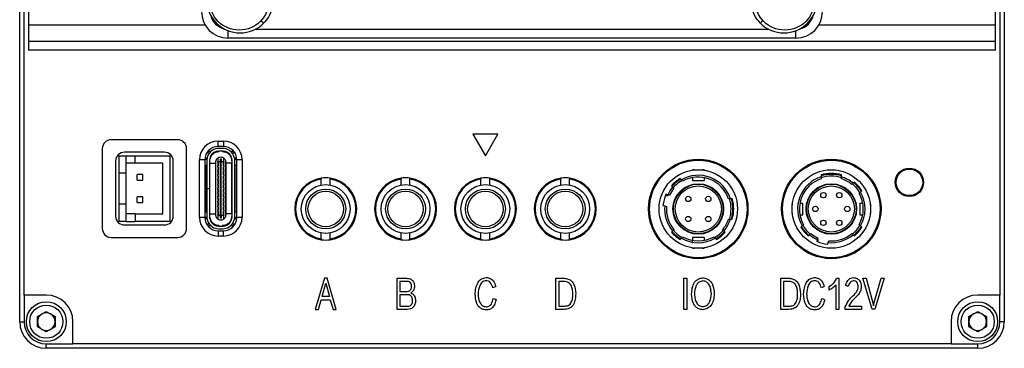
# Model space of a CAD drawing. Header units: millimetres. Extents: x 0 to 15034, y 0 to 1554.
# Tile 5 of 6: x 14923 to 15034, y 1380 to 1417. Entities that reach past the tile are written whole.
import ezdxf

# ---------------------------------------------------------------- set-up
doc = ezdxf.new("R2010")
doc.units = ezdxf.units.MM
doc.layers.add('粗实线', color=7, linetype='Continuous', lineweight=50)

msp = doc.modelspace()

# ---------------------------------------------------------------- linework, layer by layer
at = {"layer": '粗实线', "lineweight": 30}
for p, q in [((14923.138, 1382.573), (14923.138, 1487.573)), ((15034.138, 1487.573), (15034.138, 1382.573)), ((14923.638, 1385.573), (14923.638, 1484.573)), ((15033.638, 1484.573), (15033.638, 1385.573)), ((14924.138, 1418.473), (14924.138, 1415.973)), ((15033.138, 1415.973), (15033.138, 1418.473)), ((14944.069, 1415.973), (14924.138, 1415.973)), ((14924.138, 1415.973), (14924.138, 1414.173)), ((14946.638, 1414.523), (14946.638, 1415.365)), ((14949.683, 1415.523), (15007.599, 1415.523)), ((15010.638, 1414.523), (15010.638, 1415.366)), ((15033.138, 1415.973), (15013.207, 1415.973)), ((15033.138, 1414.173), (15033.138, 1415.973)), ((14924.138, 1414.173), (15033.138, 1414.173)), ((14924.138, 1414.173), (14924.138, 1413.173)), ((15010.638, 1414.523), (14946.638, 1414.523)), ((15033.138, 1413.173), (15033.138, 1414.173)), ((15033.138, 1413.173), (14924.138, 1413.173)), ((14940.953, 1403.073), (14933.453, 1403.073)), ((14974.238, 1403.698), (14975.638, 1401.273)), ((14977.038, 1403.698), (14974.238, 1403.698)), ((14975.638, 1401.273), (14977.038, 1403.698)), ((14932.453, 1402.073), (14932.453, 1393.073)), ((14941.953, 1393.073), (14941.953, 1402.073)), ((14945.508, 1402.923), (14946.108, 1402.923)), ((14945.508, 1402.323), (14945.508, 1402.923)), ((14946.108, 1402.323), (14945.508, 1402.323)), ((14946.058, 1402.093), (14945.558, 1402.093)), ((14946.108, 1402.923), (14946.108, 1402.323)), ((14934.333, 1401.273), (14934.333, 1399.323)), ((14934.333, 1401.273), (14935.158, 1401.273)), ((14939.453, 1401.673), (14934.953, 1401.673)), ((14935.158, 1399.323), (14935.158, 1401.273)), ((14935.158, 1401.273), (14936.158, 1401.273)), ((14936.158, 1400.423), (14936.158, 1401.273)), ((14936.158, 1401.273), (14940.083, 1401.273)), ((14940.083, 1393.873), (14940.083, 1401.273)), ((14943.408, 1394.323), (14943.408, 1400.823)), ((14944.008, 1400.823), (14943.408, 1400.823)), ((14944.238, 1400.843), (14944.008, 1400.843)), ((14944.008, 1400.823), (14944.008, 1394.323)), ((14944.262, 1400.993), (14944.018, 1400.993)), ((14944.221, 1401.593), (14944.533, 1401.593)), ((14944.671, 1401.743), (14944.323, 1401.743)), ((14944.593, 1400.843), (14944.54, 1400.843)), ((14945.458, 1401.008), (14945.458, 1400.568)), ((14946.058, 1401.793), (14945.558, 1401.793)), ((14945.783, 1400.918), (14945.833, 1400.918)), ((14945.783, 1400.568), (14945.783, 1400.918)), ((14945.833, 1400.918), (14945.833, 1400.568)), ((14946.158, 1400.568), (14946.158, 1401.008)), ((14947.293, 1401.743), (14946.945, 1401.743)), ((14947.076, 1400.843), (14947.023, 1400.843)), ((14947.083, 1401.593), (14947.395, 1401.593)), ((14947.598, 1400.993), (14947.354, 1400.993)), ((14947.608, 1400.843), (14947.378, 1400.843)), ((14947.608, 1394.323), (14947.608, 1400.823)), ((14948.208, 1400.823), (14947.608, 1400.823)), ((14948.208, 1400.823), (14948.208, 1394.323)), ((14933.953, 1400.673), (14933.953, 1394.473)), ((14936.158, 1400.423), (14935.158, 1400.423)), ((14939.258, 1400.423), (14936.158, 1400.423)), ((14939.258, 1394.723), (14939.258, 1400.423)), ((14940.453, 1394.473), (14940.453, 1400.673)), ((14944.008, 1400.223), (14944.208, 1400.223)), ((14944.208, 1397.578), (14944.208, 1400.223)), ((14944.208, 1400.223), (14944.228, 1400.223)), ((14944.228, 1400.667), (14944.228, 1397.58)), ((14944.528, 1400.667), (14944.528, 1397.58)), ((14944.588, 1400.423), (14944.528, 1400.423)), ((14944.588, 1394.723), (14944.588, 1400.423)), ((14944.588, 1400.423), (14945.198, 1400.423)), ((14945.198, 1400.423), (14945.198, 1394.723)), ((14945.198, 1400.423), (14945.208, 1400.423)), ((14945.208, 1400.423), (14945.208, 1394.723)), ((14945.208, 1400.423), (14945.258, 1400.423)), ((14945.258, 1394.563), (14945.258, 1400.583)), ((14945.458, 1400.523), (14945.458, 1400.568)), ((14945.783, 1400.568), (14945.458, 1400.568)), ((14945.458, 1400.523), (14945.498, 1400.523)), ((14945.458, 1400.523), (14945.458, 1400.123)), ((14945.458, 1400.023), (14945.458, 1400.123)), ((14945.498, 1400.123), (14945.458, 1400.123)), ((14945.458, 1400.023), (14945.498, 1400.023)), ((14945.458, 1400.023), (14945.458, 1399.623)), ((14945.498, 1400.523), (14945.498, 1400.123)), ((14945.498, 1400.023), (14945.498, 1399.623)), ((14945.783, 1394.578), (14945.783, 1400.568)), ((14945.783, 1400.568), (14945.833, 1400.568)), ((14946.158, 1400.568), (14945.833, 1400.568)), ((14945.833, 1394.578), (14945.833, 1400.568)), ((14946.118, 1400.123), (14946.118, 1400.523)), ((14946.118, 1400.523), (14946.158, 1400.523)), ((14946.158, 1400.123), (14946.118, 1400.123)), ((14946.118, 1399.623), (14946.118, 1400.023)), ((14946.118, 1400.023), (14946.158, 1400.023)), ((14946.158, 1400.568), (14946.158, 1400.523)), ((14946.158, 1400.123), (14946.158, 1400.523)), ((14946.158, 1400.123), (14946.158, 1400.023)), ((14946.158, 1399.623), (14946.158, 1400.023)), ((14946.358, 1400.583), (14946.358, 1394.563)), ((14946.358, 1400.423), (14946.408, 1400.423)), ((14946.408, 1394.723), (14946.408, 1400.423)), ((14946.408, 1400.423), (14946.418, 1400.423)), ((14946.418, 1394.723), (14946.418, 1400.423)), ((14947.028, 1400.423), (14946.418, 1400.423)), ((14947.028, 1400.423), (14947.028, 1394.723)), ((14947.088, 1400.423), (14947.028, 1400.423)), ((14947.088, 1394.48), (14947.088, 1400.667)), ((14947.388, 1394.48), (14947.388, 1400.667)), ((14947.388, 1400.223), (14947.408, 1400.223)), ((14947.408, 1400.223), (14947.408, 1394.923)), ((14947.408, 1400.223), (14947.608, 1400.223)), ((14935.158, 1399.323), (14934.333, 1399.323)), ((14934.333, 1399.323), (14934.333, 1395.823)), ((14935.158, 1395.823), (14935.158, 1399.323)), ((14936.388, 1398.503), (14936.388, 1399.143)), ((14937.028, 1399.143), (14936.388, 1399.143)), ((14937.028, 1398.503), (14937.028, 1399.143)), ((14945.458, 1399.523), (14945.458, 1399.623)), ((14945.498, 1399.623), (14945.458, 1399.623)), ((14945.458, 1399.523), (14945.498, 1399.523)), ((14945.458, 1399.523), (14945.458, 1399.123)), ((14945.458, 1399.023), (14945.458, 1399.123)), ((14945.498, 1399.123), (14945.458, 1399.123)), ((14945.458, 1399.023), (14945.498, 1399.023)), ((14945.458, 1399.023), (14945.458, 1398.623)), ((14945.458, 1398.523), (14945.458, 1398.623)), ((14945.498, 1398.623), (14945.458, 1398.623)), ((14945.498, 1399.523), (14945.498, 1399.123)), ((14945.498, 1399.023), (14945.498, 1398.623)), ((14946.158, 1399.623), (14946.118, 1399.623)), ((14946.118, 1399.123), (14946.118, 1399.523)), ((14946.118, 1399.523), (14946.158, 1399.523)), ((14946.158, 1399.123), (14946.118, 1399.123)), ((14946.118, 1398.623), (14946.118, 1399.023)), ((14946.118, 1399.023), (14946.158, 1399.023)), ((14946.158, 1398.623), (14946.118, 1398.623)), ((14946.158, 1399.623), (14946.158, 1399.523)), ((14946.158, 1399.123), (14946.158, 1399.523)), ((14946.158, 1399.123), (14946.158, 1399.023)), ((14946.158, 1398.623), (14946.158, 1399.023)), ((14946.158, 1398.623), (14946.158, 1398.523)), ((14957.138, 1398.738), (14957.138, 1398.636)), ((14957.138, 1397.978), (14957.138, 1398.636)), ((14958.138, 1398.636), (14958.138, 1398.738)), ((14958.138, 1397.978), (14958.138, 1398.636)), ((14966.138, 1398.738), (14966.138, 1398.636)), ((14966.138, 1397.978), (14966.138, 1398.636)), ((14967.138, 1398.636), (14967.138, 1398.738)), ((14967.138, 1397.978), (14967.138, 1398.636)), ((14975.138, 1398.738), (14975.138, 1398.636)), ((14975.138, 1397.978), (14975.138, 1398.636)), ((14976.138, 1398.636), (14976.138, 1398.738)), ((14976.138, 1397.978), (14976.138, 1398.636)), ((14984.138, 1398.738), (14984.138, 1398.636)), ((14984.138, 1397.978), (14984.138, 1398.636)), ((14985.138, 1398.636), (14985.138, 1398.738)), ((14985.138, 1397.978), (14985.138, 1398.636)), ((14997.729, 1398.559), (14997.599, 1398.715)), ((14999.168, 1399.673), (14998.988, 1399.673)), ((14998.988, 1399.673), (14998.988, 1399.65)), ((14998.988, 1398.814), (14998.988, 1398.473)), ((15000.288, 1399.673), (15000.108, 1399.673)), ((15000.288, 1399.673), (15000.288, 1399.65)), ((15000.288, 1398.814), (15000.288, 1398.473)), ((15013.488, 1399.105), (15013.488, 1398.895)), ((15013.488, 1398.895), (15013.488, 1398.685)), ((15015.788, 1398.895), (15015.788, 1399.105)), ((15015.788, 1398.685), (15015.788, 1398.895)), ((14936.388, 1398.503), (14937.028, 1398.503)), ((14944.208, 1397.578), (14944.008, 1397.578)), ((14944.008, 1397.568), (14944.208, 1397.568)), ((14944.133, 1397.578), (14944.133, 1397.568)), ((14944.228, 1397.578), (14944.208, 1397.578)), ((14944.208, 1394.923), (14944.208, 1397.568)), ((14944.228, 1397.568), (14944.208, 1397.568)), ((14944.228, 1397.58), (14944.528, 1397.58)), ((14944.228, 1397.578), (14944.228, 1397.58)), ((14944.228, 1397.578), (14944.528, 1397.578)), ((14944.228, 1397.57), (14944.228, 1397.578)), ((14944.228, 1397.57), (14944.228, 1394.48)), ((14944.228, 1397.57), (14944.528, 1397.57)), ((14944.528, 1397.578), (14944.528, 1397.58)), ((14944.528, 1397.57), (14944.528, 1397.578)), ((14944.528, 1397.57), (14944.528, 1394.48)), ((14945.458, 1398.523), (14945.498, 1398.523)), ((14945.458, 1398.523), (14945.458, 1398.123)), ((14945.458, 1398.023), (14945.458, 1398.123)), ((14945.498, 1398.123), (14945.458, 1398.123)), ((14945.458, 1398.023), (14945.498, 1398.023)), ((14945.458, 1398.023), (14945.458, 1397.623)), ((14945.458, 1397.523), (14945.458, 1397.623)), ((14945.498, 1397.623), (14945.458, 1397.623)), ((14945.458, 1397.523), (14945.498, 1397.523)), ((14945.458, 1397.523), (14945.458, 1397.123)), ((14945.498, 1398.523), (14945.498, 1398.123)), ((14945.498, 1398.023), (14945.498, 1397.623)), ((14945.498, 1397.523), (14945.498, 1397.123)), ((14946.118, 1398.123), (14946.118, 1398.523)), ((14946.118, 1398.523), (14946.158, 1398.523)), ((14946.158, 1398.123), (14946.118, 1398.123)), ((14946.118, 1397.623), (14946.118, 1398.023)), ((14946.118, 1398.023), (14946.158, 1398.023)), ((14946.158, 1397.623), (14946.118, 1397.623)), ((14946.118, 1397.123), (14946.118, 1397.523)), ((14946.118, 1397.523), (14946.158, 1397.523)), ((14946.158, 1398.123), (14946.158, 1398.523)), ((14946.158, 1398.123), (14946.158, 1398.023)), ((14946.158, 1397.623), (14946.158, 1398.023)), ((14946.158, 1397.623), (14946.158, 1397.523)), ((14946.158, 1397.123), (14946.158, 1397.523)), ((14996.603, 1397.879), (14996.733, 1397.724)), ((14996.733, 1397.724), (14996.864, 1397.568)), ((14997.86, 1398.404), (14997.729, 1398.559)), ((14998.988, 1398.473), (15000.288, 1398.473)), ((15017.088, 1398.178), (15016.933, 1398.047)), ((15017.244, 1398.308), (15017.088, 1398.178)), ((14936.388, 1396.003), (14936.388, 1396.643)), ((14937.028, 1396.643), (14936.388, 1396.643)), ((14937.028, 1396.003), (14937.028, 1396.643)), ((14945.458, 1397.023), (14945.458, 1397.123)), ((14945.498, 1397.123), (14945.458, 1397.123)), ((14945.458, 1397.023), (14945.498, 1397.023)), ((14945.458, 1397.023), (14945.458, 1396.623)), ((14945.458, 1396.523), (14945.458, 1396.623)), ((14945.498, 1396.623), (14945.458, 1396.623)), ((14945.458, 1396.523), (14945.498, 1396.523)), ((14945.458, 1396.523), (14945.458, 1396.123)), ((14945.498, 1397.023), (14945.498, 1396.623)), ((14945.498, 1396.523), (14945.498, 1396.123)), ((14946.158, 1397.123), (14946.118, 1397.123)), ((14946.118, 1396.623), (14946.118, 1397.023)), ((14946.118, 1397.023), (14946.158, 1397.023)), ((14946.158, 1396.623), (14946.118, 1396.623)), ((14946.118, 1396.123), (14946.118, 1396.523)), ((14946.118, 1396.523), (14946.158, 1396.523)), ((14946.158, 1397.123), (14946.158, 1397.023)), ((14946.158, 1396.623), (14946.158, 1397.023)), ((14946.158, 1396.623), (14946.158, 1396.523)), ((14946.158, 1396.123), (14946.158, 1396.523)), ((14996.19, 1396.87), (14995.994, 1396.923)), ((14996.038, 1396.773), (14996.256, 1396.773)), ((14996.386, 1396.818), (14996.19, 1396.87)), ((14996.256, 1396.773), (14996.29, 1396.848)), ((15003.26, 1396.423), (15003.049, 1396.423)), ((15003.469, 1396.423), (15003.26, 1396.423)), ((15017.768, 1397.052), (15017.924, 1397.182)), ((15017.924, 1397.182), (15018.079, 1397.312)), ((15022.881, 1396.773), (15023.438, 1396.773)), ((15023.188, 1396.693), (15023.188, 1396.773)), ((15023.438, 1396.773), (15023.995, 1396.773)), ((15023.688, 1396.773), (15023.688, 1396.693)), ((14934.333, 1395.823), (14934.333, 1393.873)), ((14935.158, 1395.823), (14934.333, 1395.823)), ((14935.158, 1393.873), (14935.158, 1395.823)), ((14936.388, 1396.003), (14937.028, 1396.003)), ((14945.458, 1396.023), (14945.458, 1396.123)), ((14945.498, 1396.123), (14945.458, 1396.123)), ((14945.458, 1396.023), (14945.498, 1396.023)), ((14945.458, 1396.023), (14945.458, 1395.623)), ((14945.458, 1395.523), (14945.458, 1395.623)), ((14945.498, 1395.623), (14945.458, 1395.623)), ((14945.458, 1395.523), (14945.498, 1395.523)), ((14945.458, 1395.523), (14945.458, 1395.123)), ((14945.498, 1396.023), (14945.498, 1395.623)), ((14945.498, 1395.523), (14945.498, 1395.123)), ((14946.158, 1396.123), (14946.118, 1396.123)), ((14946.118, 1395.623), (14946.118, 1396.023)), ((14946.118, 1396.023), (14946.158, 1396.023)), ((14946.158, 1395.623), (14946.118, 1395.623)), ((14946.118, 1395.123), (14946.118, 1395.523)), ((14946.118, 1395.523), (14946.158, 1395.523)), ((14946.158, 1396.123), (14946.158, 1396.023)), ((14946.158, 1395.623), (14946.158, 1396.023)), ((14946.158, 1395.623), (14946.158, 1395.523)), ((14946.158, 1395.123), (14946.158, 1395.523)), ((14995.657, 1395.667), (14995.853, 1395.615)), ((14995.853, 1395.615), (14996.05, 1395.562)), ((15010.238, 1395.923), (15010.238, 1395.743)), ((15010.238, 1395.923), (15010.261, 1395.923)), ((15011.097, 1395.923), (15011.438, 1395.923)), ((15011.438, 1394.623), (15011.438, 1395.923)), ((15017.838, 1395.923), (15017.838, 1394.623)), ((15017.838, 1395.923), (15018.179, 1395.923)), ((15019.015, 1395.923), (15019.038, 1395.923)), ((15019.038, 1395.743), (15019.038, 1395.923)), ((14936.158, 1394.723), (14935.158, 1394.723)), ((14936.158, 1394.723), (14939.258, 1394.723)), ((14936.158, 1394.723), (14936.158, 1393.873)), ((14944.008, 1394.323), (14943.408, 1394.323)), ((14944.208, 1394.923), (14944.008, 1394.923)), ((14944.238, 1394.303), (14944.008, 1394.303)), ((14944.228, 1394.923), (14944.208, 1394.923)), ((14944.528, 1394.723), (14944.588, 1394.723)), ((14944.593, 1394.303), (14944.54, 1394.303)), ((14944.588, 1394.723), (14945.198, 1394.723)), ((14945.208, 1394.723), (14945.198, 1394.723)), ((14945.258, 1394.723), (14945.208, 1394.723)), ((14945.458, 1395.023), (14945.458, 1395.123)), ((14945.498, 1395.123), (14945.458, 1395.123)), ((14945.458, 1395.023), (14945.498, 1395.023)), ((14945.458, 1395.023), (14945.458, 1394.623)), ((14945.498, 1394.623), (14945.458, 1394.623)), ((14945.458, 1394.578), (14945.458, 1394.623)), ((14945.458, 1394.578), (14945.783, 1394.578)), ((14945.458, 1394.578), (14945.458, 1394.139)), ((14945.498, 1395.023), (14945.498, 1394.623)), ((14945.783, 1394.228), (14945.783, 1394.578)), ((14945.783, 1394.578), (14945.833, 1394.578)), ((14945.833, 1394.228), (14945.783, 1394.228)), ((14945.833, 1394.578), (14946.158, 1394.578)), ((14945.833, 1394.578), (14945.833, 1394.228)), ((14946.158, 1395.123), (14946.118, 1395.123)), ((14946.118, 1394.623), (14946.118, 1395.023)), ((14946.118, 1395.023), (14946.158, 1395.023)), ((14946.158, 1394.623), (14946.118, 1394.623)), ((14946.158, 1395.123), (14946.158, 1395.023)), ((14946.158, 1394.623), (14946.158, 1395.023)), ((14946.158, 1394.623), (14946.158, 1394.578)), ((14946.158, 1394.139), (14946.158, 1394.578)), ((14946.408, 1394.723), (14946.358, 1394.723)), ((14946.418, 1394.723), (14946.408, 1394.723)), ((14947.028, 1394.723), (14946.418, 1394.723)), ((14947.076, 1394.303), (14947.023, 1394.303)), ((14947.028, 1394.723), (14947.088, 1394.723)), ((14947.608, 1394.303), (14947.378, 1394.303)), ((14947.408, 1394.923), (14947.388, 1394.923)), ((14947.608, 1394.923), (14947.408, 1394.923)), ((14948.208, 1394.323), (14947.608, 1394.323)), ((15010.238, 1394.804), (15010.238, 1394.623)), ((15010.238, 1394.623), (15010.261, 1394.623)), ((15011.097, 1394.623), (15011.438, 1394.623)), ((15017.838, 1394.623), (15018.179, 1394.623)), ((15019.038, 1394.623), (15019.015, 1394.623)), ((15019.038, 1394.623), (15019.038, 1394.804)), ((14935.158, 1393.873), (14934.333, 1393.873)), ((14934.953, 1393.473), (14939.453, 1393.473)), ((14935.158, 1393.873), (14936.158, 1393.873)), ((14940.083, 1393.873), (14936.158, 1393.873)), ((14944.262, 1394.153), (14944.018, 1394.153)), ((14944.533, 1393.553), (14944.221, 1393.553)), ((14944.323, 1393.403), (14944.671, 1393.403)), ((14945.558, 1393.353), (14946.058, 1393.353)), ((14945.558, 1393.053), (14946.058, 1393.053)), ((14946.945, 1393.403), (14947.293, 1393.403)), ((14947.395, 1393.553), (14947.083, 1393.553)), ((14947.598, 1394.153), (14947.354, 1394.153)), ((15003.049, 1394.123), (15003.26, 1394.123)), ((15003.26, 1394.123), (15003.469, 1394.123)), ((15011.352, 1393.365), (15011.197, 1393.234)), ((15011.508, 1393.495), (15011.352, 1393.365)), ((15017.924, 1393.365), (15017.768, 1393.495)), ((15018.079, 1393.234), (15017.924, 1393.365)), ((14933.453, 1392.073), (14940.953, 1392.073)), ((14945.508, 1392.823), (14945.508, 1392.223)), ((14945.508, 1392.823), (14946.108, 1392.823)), ((14946.108, 1392.223), (14945.508, 1392.223)), ((14946.108, 1392.223), (14946.108, 1392.823)), ((14957.138, 1391.91), (14957.138, 1392.569)), ((14958.138, 1391.91), (14958.138, 1392.569)), ((14966.138, 1391.91), (14966.138, 1392.569)), ((14967.138, 1391.91), (14967.138, 1392.569)), ((14975.138, 1391.91), (14975.138, 1392.569)), ((14976.138, 1391.91), (14976.138, 1392.569)), ((14984.138, 1391.91), (14984.138, 1392.569)), ((14985.138, 1391.91), (14985.138, 1392.569)), ((14996.733, 1392.823), (14996.603, 1392.668)), ((14996.864, 1392.979), (14996.733, 1392.823)), ((14997.599, 1391.832), (14997.729, 1391.988)), ((14997.729, 1391.988), (14997.86, 1392.143)), ((15000.288, 1392.073), (14998.988, 1392.073)), ((14998.988, 1392.073), (14998.988, 1391.733)), ((15000.288, 1392.073), (15000.288, 1391.733)), ((15001.416, 1392.143), (15001.547, 1391.988)), ((15001.547, 1391.988), (15001.677, 1391.832)), ((15002.543, 1392.823), (15002.412, 1392.979)), ((15002.673, 1392.668), (15002.543, 1392.823)), ((15012.032, 1392.239), (15012.188, 1392.369)), ((15012.188, 1392.369), (15012.343, 1392.5)), ((15013.094, 1392.021), (15013.041, 1391.825)), ((15016.933, 1392.5), (15017.088, 1392.369)), ((15017.088, 1392.369), (15017.244, 1392.239)), ((14957.138, 1391.91), (14957.138, 1391.809)), ((14958.138, 1391.809), (14958.138, 1391.91)), ((14966.138, 1391.91), (14966.138, 1391.809)), ((14967.138, 1391.809), (14967.138, 1391.91)), ((14975.138, 1391.91), (14975.138, 1391.809)), ((14976.138, 1391.809), (14976.138, 1391.91)), ((14984.138, 1391.91), (14984.138, 1391.809)), ((14985.138, 1391.809), (14985.138, 1391.91)), ((14998.988, 1391.428), (14998.988, 1391.631)), ((14998.988, 1390.873), (14998.988, 1390.896)), ((14998.988, 1390.873), (14999.168, 1390.873)), ((15000.108, 1390.873), (15000.288, 1390.873)), ((15000.288, 1390.896), (15000.288, 1390.873)), ((15013.041, 1391.825), (15012.989, 1391.629)), ((15013.138, 1391.891), (15013.063, 1391.925)), ((15013.138, 1391.673), (15013.138, 1391.891)), ((15014.244, 1391.293), (15014.297, 1391.489)), ((15014.297, 1391.489), (15014.349, 1391.685)), ((14957.483, 1387.461), (14956.44, 1383.961)), ((14957.226, 1385.402), (14957.639, 1386.923)), ((14957.8, 1387.461), (14957.483, 1387.461)), ((14957.639, 1386.923), (14958.06, 1385.402)), ((14958.813, 1383.961), (14957.8, 1387.461)), ((14965.683, 1387.461), (14966.756, 1387.461)), ((14965.683, 1383.961), (14965.683, 1387.461)), ((14966.01, 1387.11), (14966.01, 1385.978)), ((14966.793, 1387.11), (14966.01, 1387.11)), ((14976.81, 1386.525), (14976.49, 1386.376)), ((14983.589, 1387.461), (14984.536, 1387.461)), ((14983.589, 1383.961), (14983.589, 1387.461)), ((14983.91, 1387.11), (14983.91, 1384.316)), ((14984.528, 1387.11), (14983.91, 1387.11)), ((14998.028, 1383.961), (14998.028, 1387.461)), ((14998.028, 1387.461), (14998.356, 1387.461)), ((14998.356, 1387.461), (14998.356, 1383.961)), ((15008.932, 1387.461), (15009.878, 1387.461)), ((15008.932, 1383.961), (15008.932, 1387.461)), ((15009.871, 1387.11), (15009.252, 1387.11)), ((15009.252, 1387.11), (15009.252, 1384.316)), ((15013.838, 1386.525), (15013.518, 1386.376)), ((15014.379, 1386.142), (15014.379, 1386.544)), ((15015.165, 1383.961), (15015.165, 1386.704)), ((15015.228, 1387.461), (15015.482, 1387.461)), ((15015.482, 1387.461), (15015.482, 1383.961)), ((15016.54, 1386.525), (15016.246, 1386.694)), ((15019.235, 1383.971), (15018.206, 1387.461)), ((15018.206, 1387.461), (15018.553, 1387.461)), ((15018.553, 1387.461), (15019.332, 1384.715)), ((15019.47, 1384.724), (15020.248, 1387.461)), ((15020.595, 1387.461), (15019.544, 1383.971)), ((15020.248, 1387.461), (15020.595, 1387.461)), ((14926.138, 1385.573), (14923.638, 1385.573)), ((14923.638, 1385.573), (14923.638, 1382.573)), ((14958.06, 1385.402), (14957.226, 1385.402)), ((14966.01, 1385.978), (14966.83, 1385.978)), ((14966.823, 1385.613), (14966.01, 1385.613)), ((14966.01, 1385.613), (14966.01, 1384.316)), ((15033.638, 1385.573), (15031.138, 1385.573)), ((15033.638, 1382.573), (15033.638, 1385.573)), ((14956.831, 1383.961), (14957.136, 1385.037)), ((14957.136, 1385.037), (14958.15, 1385.037)), ((14958.15, 1385.037), (14958.459, 1383.961)), ((14966.01, 1384.316), (14966.86, 1384.316)), ((14976.527, 1385.197), (14976.855, 1385.084)), ((14983.91, 1384.316), (14984.513, 1384.316)), ((15009.252, 1384.316), (15009.856, 1384.316)), ((15013.556, 1385.197), (15013.883, 1385.084)), ((15016.201, 1383.961), (15016.201, 1384.233)), ((15016.592, 1384.316), (15018.02, 1384.316)), ((15018.02, 1384.316), (15018.02, 1383.961)), ((15019.332, 1384.715), (15019.395, 1384.345)), ((15019.395, 1384.345), (15019.47, 1384.724)), ((14925.138, 1383.151), (14926.138, 1383.728)), ((14925.138, 1381.996), (14925.138, 1383.151)), ((14926.138, 1383.728), (14927.138, 1383.151)), ((14927.138, 1383.151), (14927.138, 1381.996)), ((14956.44, 1383.961), (14956.831, 1383.961)), ((14958.459, 1383.961), (14958.813, 1383.961)), ((14966.838, 1383.961), (14965.683, 1383.961)), ((14984.513, 1383.961), (14983.589, 1383.961)), ((14998.356, 1383.961), (14998.028, 1383.961)), ((15009.856, 1383.961), (15008.932, 1383.961)), ((15015.482, 1383.961), (15015.165, 1383.961)), ((15018.02, 1383.961), (15016.201, 1383.961)), ((15019.544, 1383.971), (15019.235, 1383.971)), ((15030.138, 1383.151), (15031.138, 1383.728)), ((15030.138, 1381.996), (15030.138, 1383.151)), ((15031.138, 1383.728), (15032.138, 1383.151)), ((15032.138, 1383.151), (15032.138, 1381.996)), ((14923.138, 1382.573), (14923.638, 1382.573)), ((14926.138, 1381.419), (14925.138, 1381.996)), ((14927.138, 1381.996), (14926.138, 1381.419)), ((14929.138, 1380.073), (14929.138, 1382.573)), ((15028.138, 1382.573), (15028.138, 1380.073)), ((15031.138, 1381.419), (15030.138, 1381.996)), ((15032.138, 1381.996), (15031.138, 1381.419)), ((15034.138, 1382.573), (15033.638, 1382.573)), ((14926.138, 1380.073), (14929.138, 1380.073)), ((14926.138, 1379.573), (14926.138, 1380.073)), ((15028.138, 1380.073), (14929.138, 1380.073)), ((15028.138, 1380.073), (15031.138, 1380.073)), ((15031.138, 1379.573), (15031.138, 1380.073)), ((15031.138, 1379.573), (14926.138, 1379.573))]:
    msp.add_line(p, q, dxfattribs=at)
at = {"layer": '粗实线', "lineweight": 30, "flags": 128}
for points in [[(14945.537, 1393.403), (14945.617, 1393.361), (14945.637, 1393.353)], [(14945.979, 1393.353), (14945.999, 1393.361), (14946.079, 1393.403)]]:
    msp.add_lwpolyline(points, dxfattribs=at)
at = {"layer": '粗实线', "lineweight": 30}
for centre, radius in [((14947.888, 1418.773), 3.35), ((15009.388, 1418.773), 3.35), ((14999.638, 1395.273), 5.6), ((15014.638, 1395.273), 5.6), ((14999.638, 1395.273), 5.5), ((15014.638, 1395.273), 5.5), ((15023.438, 1398.273), 1.6), ((15023.438, 1398.273), 1.5), ((14999.638, 1395.273), 4.425), ((15014.638, 1395.273), 4.425), ((14957.638, 1395.273), 2.75), ((14957.638, 1395.273), 2.25), ((14966.638, 1395.273), 2.75), ((14966.638, 1395.273), 2.25), ((14975.638, 1395.273), 2.75), ((14975.638, 1395.273), 2.25), ((14984.638, 1395.273), 2.75), ((14984.638, 1395.273), 2.25), ((14999.638, 1395.273), 2.85), ((14999.638, 1395.273), 2.8), ((14999.638, 1395.273), 2.6), ((15014.638, 1395.273), 2.85), ((15014.638, 1395.273), 2.8), ((15014.638, 1395.273), 2.6), ((14957.638, 1395.273), 2), ((14966.638, 1395.273), 2), ((14975.638, 1395.273), 2), ((14984.638, 1395.273), 2), ((14998.508, 1396.403), 0.3), ((15000.768, 1396.403), 0.3), ((15013.738, 1396.832), 0.3), ((15015.538, 1396.832), 0.3), ((15012.838, 1395.273), 0.3), ((15016.438, 1395.273), 0.3), ((14998.508, 1394.143), 0.3), ((15000.768, 1394.143), 0.3), ((15013.738, 1393.715), 0.3), ((15015.538, 1393.715), 0.3), ((14926.138, 1382.573), 2.25), ((14926.138, 1382.573), 1.875), ((15031.138, 1382.573), 2.25), ((15031.138, 1382.573), 1.875)]:
    msp.add_circle(centre, radius, dxfattribs=at)
for centre, radius, start, end in [((14947.982, 1418.866), 3.75, 135.00162, 315.00162), ((15009.296, 1418.867), 3.75, 225.00162, 45.00162), ((14946.638, 1417.523), 3, 180, 270), ((15010.638, 1417.523), 3, 270, 0), ((14946.638, 1417.523), 2, 193.11935, 256.80663), ((15010.638, 1417.523), 2, 283.11935, 346.80663), ((14933.453, 1402.073), 1, 90, 180), ((14940.953, 1402.073), 1, 0, 90), ((14945.508, 1400.823), 2.1, 90, 180), ((14945.508, 1400.823), 1.5, 90, 180), ((14945.558, 1400.793), 1.3, 90, 153.2345), ((14946.058, 1400.793), 1.3, 26.7655, 90), ((14946.108, 1400.823), 2.1, 0, 90), ((14946.108, 1400.823), 1.5, 0, 90), ((14934.953, 1400.673), 1, 90, 180), ((14939.453, 1400.673), 1, 0, 90), ((14945.808, 1400.667), 1.58, 153.2345, 180), ((14945.808, 1400.667), 1.28, 153.2345, 180), ((14945.558, 1400.793), 1, 90, 153.2345), ((14946.058, 1400.793), 1, 26.7655, 90), ((14945.808, 1400.667), 1.28, 0, 26.7655), ((14945.808, 1400.667), 1.58, 0, 26.7655), ((14957.638, 1395.273), 3.5, 98.21321, 261.78679), ((14957.638, 1395.273), 3.4, 98.45652, 261.54348), ((14957.638, 1395.273), 3.5, 81.78679, 98.21321), ((14957.638, 1395.273), 3.5, 278.21321, 81.78679), ((14957.638, 1395.273), 3.4, 278.45652, 81.54348), ((14966.638, 1395.273), 3.5, 98.21321, 261.78679), ((14966.638, 1395.273), 3.4, 98.45652, 261.54348), ((14966.638, 1395.273), 3.5, 81.78679, 98.21321), ((14966.638, 1395.273), 3.5, 278.21321, 81.78679), ((14966.638, 1395.273), 3.4, 278.45652, 81.54348), ((14975.638, 1395.273), 3.5, 98.21321, 261.78679), ((14975.638, 1395.273), 3.4, 98.45652, 261.54348), ((14975.638, 1395.273), 3.5, 81.78679, 98.21321), ((14975.638, 1395.273), 3.5, 278.21321, 81.78679), ((14975.638, 1395.273), 3.4, 278.45652, 81.54348), ((14984.638, 1395.273), 3.5, 98.21321, 261.78679), ((14984.638, 1395.273), 3.4, 98.45652, 261.54348), ((14984.638, 1395.273), 3.5, 81.78679, 98.21321), ((14984.638, 1395.273), 3.5, 278.21321, 81.78679), ((14984.638, 1395.273), 3.4, 278.45652, 81.54348), ((14999.638, 1395.273), 4, 120.64796, 139.35204), ((14999.638, 1395.273), 3.9, 120.40593, 139.59407), ((14999.638, 1395.273), 3.8, 17.61573, 120.15097), ((14999.638, 1395.273), 3.6, 18.62933, 119.59788), ((15014.638, 1395.273), 3.8, 107.61573, 210.15097), ((15014.638, 1395.273), 3.6, 108.62933, 209.59788), ((15014.638, 1395.273), 3.7, 71.52762, 108.49075), ((15014.638, 1395.273), 4, 73.29166, 106.70834), ((15014.638, 1395.273), 3.9, 72.85015, 107.14985), ((15014.638, 1395.273), 3.8, 49.84903, 72.38427), ((15014.638, 1395.273), 3.6, 50.40212, 71.37067), ((14999.638, 1395.273), 3.8, 139.84903, 155.15097), ((14999.638, 1395.273), 3.6, 140.40212, 154.59788), ((14999.638, 1395.273), 3.7, 119.7051, 140.34698), ((15014.638, 1395.273), 3.7, 29.76855, 50.19718), ((15014.638, 1395.273), 3.9, 30.40593, 49.59407), ((15014.638, 1395.273), 4, 30.64796, 49.35204), ((14999.638, 1395.273), 4, 155.64796, 174.35204), ((14999.638, 1395.273), 3.9, 155.40593, 157.38014), ((14999.638, 1395.273), 3.7, 341.52762, 18.49075), ((14999.638, 1395.273), 3.9, 342.85015, 17.14985), ((14999.638, 1395.273), 4, 343.29166, 16.70834), ((15014.638, 1395.273), 3.6, 330.40212, 29.59788), ((15014.638, 1395.273), 3.8, 329.84903, 30.15097), ((14994.838, 1395.273), 0.75, 157.408, 202.592), ((14999.638, 1395.273), 3.8, 174.84903, 220.15097), ((14999.638, 1395.273), 3.6, 175.40212, 219.59788), ((14934.953, 1394.473), 1, 180, 270), ((14939.453, 1394.473), 1, 270, 0), ((14945.508, 1394.323), 2.1, 180, 270), ((14945.508, 1394.323), 1.5, 180, 270), ((14945.808, 1394.48), 1.58, 180, 206.7655), ((14945.808, 1394.48), 1.28, 180, 206.7655), ((14946.108, 1394.323), 2.1, 270, 0), ((14946.108, 1394.323), 1.5, 270, 0), ((14945.808, 1394.48), 1.28, 333.2345, 0), ((14945.808, 1394.48), 1.58, 333.2345, 0), ((14933.453, 1393.073), 1, 180, 270), ((14940.953, 1393.073), 1, 270, 0), ((14945.558, 1394.353), 1.3, 206.7655, 270), ((14945.558, 1394.353), 1, 206.7655, 270), ((14946.058, 1394.353), 1, 270, 333.2345), ((14946.058, 1394.353), 1.3, 270, 333.2345), ((14999.638, 1395.273), 3.6, 320.40212, 341.37067), ((14999.638, 1395.273), 3.8, 319.84903, 342.38427), ((15014.638, 1395.273), 4, 210.64796, 229.35204), ((15014.638, 1395.273), 3.9, 210.40593, 229.59407), ((15014.638, 1395.273), 3.7, 209.7051, 230.34698), ((15014.638, 1395.273), 3.7, 309.78321, 330.27485), ((15014.638, 1395.273), 3.9, 310.40593, 329.59407), ((15014.638, 1395.273), 4, 310.64796, 329.35204), ((14999.638, 1395.273), 4, 220.64796, 239.35204), ((14999.638, 1395.273), 3.9, 220.40593, 239.59407), ((14999.638, 1395.273), 3.7, 219.78321, 240.27485), ((14999.638, 1395.273), 3.8, 239.84903, 300.15097), ((14999.638, 1395.273), 3.6, 240.40212, 299.59788), ((14999.638, 1395.273), 3.7, 299.76855, 320.19718), ((14999.638, 1395.273), 3.9, 300.40593, 319.59407), ((14999.638, 1395.273), 4, 300.64796, 319.35204), ((15014.638, 1395.273), 3.8, 229.84903, 245.15097), ((15014.638, 1395.273), 3.6, 230.40212, 244.59788), ((15014.638, 1395.273), 3.8, 264.84903, 310.15097), ((15014.638, 1395.273), 3.6, 265.40212, 309.59788), ((14957.638, 1395.273), 3.5, 261.78679, 278.21321), ((14966.638, 1395.273), 3.5, 261.78679, 278.21321), ((14975.638, 1395.273), 3.5, 261.78679, 278.21321), ((14984.638, 1395.273), 3.5, 261.78679, 278.21321), ((15014.638, 1395.273), 4, 245.64796, 264.35204), ((15014.638, 1395.273), 3.9, 245.40593, 247.38014), ((15014.638, 1390.473), 0.75, 247.408, 292.592), ((14926.138, 1382.573), 3, 0, 90), ((15031.138, 1382.573), 3, 90, 180), ((14926.138, 1382.573), 1, 120, 180), ((14926.138, 1382.573), 1, 60, 120), ((14926.138, 1382.573), 1, 0, 60), ((15031.138, 1382.573), 1, 120, 180), ((15031.138, 1382.573), 1, 60, 120), ((15031.138, 1382.573), 1, 0, 60), ((14926.138, 1382.573), 3, 180, 270), ((14926.138, 1382.573), 2.5, 180, 270), ((14926.138, 1382.573), 1, 180, 240), ((14926.138, 1382.573), 1, 300, 0), ((15031.138, 1382.573), 1, 180, 240), ((15031.138, 1382.573), 2.5, 270, 0), ((15031.138, 1382.573), 3, 270, 0), ((15031.138, 1382.573), 1, 300, 0), ((14926.138, 1382.573), 1, 240, 300), ((15031.138, 1382.573), 1, 240, 300)]:
    msp.add_arc(centre, radius, start, end, dxfattribs=at)
for points, knots in [([(14951.604, 1417.895), (14951.482, 1417.546), (14951.264, 1416.923), (14950.826, 1416.431), (14950.634, 1416.214)], [0, 0, 0, 0, 0.5600006, 1, 1, 1, 1]), ([(15006.644, 1416.216), (15006.403, 1416.496), (15005.972, 1416.997), (15005.765, 1417.622), (15005.674, 1417.897)], [0, 0, 0, 0, 0.5600002, 1, 1, 1, 1]), ([(14950.317, 1416.531), (14950.381, 1416.467), (14950.504, 1416.344), (14950.613, 1416.235), (14950.627, 1416.221), (14950.634, 1416.214)], [0, 0, 0, 0, 0.3627736, 0.6924028, 1, 1, 1, 1]), ([(15006.95, 1416.522), (15006.89, 1416.461), (15006.771, 1416.343), (15006.665, 1416.236), (15006.651, 1416.222), (15006.644, 1416.216)], [0, 0, 0, 0, 0.3479652, 0.6852546, 1, 1, 1, 1]), ([(14944.578, 1400.65), (14944.583, 1400.736), (14944.592, 1400.909), (14944.654, 1401.071), (14944.685, 1401.151)], [0, 0, 0, 0, 0.5000008, 1, 1, 1, 1]), ([(14944.685, 1401.151), (14944.731, 1401.236), (14944.824, 1401.404), (14945.047, 1401.593), (14945.31, 1401.719), (14945.502, 1401.735), (14945.598, 1401.743)], [0, 0, 0, 0, 0.2500006, 0.5000015, 0.7500022, 1, 1, 1, 1]), ([(14945.258, 1400.583), (14945.261, 1400.624), (14945.266, 1400.705), (14945.307, 1400.82), (14945.369, 1400.925), (14945.428, 1400.98), (14945.458, 1401.008)], [0, 0, 0, 0, 0.2499987, 0.4999989, 0.7500019, 1, 1, 1, 1]), ([(14945.458, 1401.008), (14945.511, 1401.043), (14945.617, 1401.114), (14945.808, 1401.143), (14945.999, 1401.114), (14946.105, 1401.043), (14946.158, 1401.008)], [0, 0, 0, 0, 0.2500004, 0.4999976, 0.7499996, 1, 1, 1, 1]), ([(14946.018, 1401.743), (14946.114, 1401.735), (14946.306, 1401.719), (14946.569, 1401.593), (14946.792, 1401.404), (14946.885, 1401.236), (14946.931, 1401.151)], [0, 0, 0, 0, 0.2499978, 0.4999985, 0.7499994, 1, 1, 1, 1]), ([(14946.158, 1401.008), (14946.188, 1400.98), (14946.247, 1400.925), (14946.309, 1400.82), (14946.35, 1400.705), (14946.355, 1400.624), (14946.358, 1400.583)], [0, 0, 0, 0, 0.2499985, 0.4999978, 0.7500009, 1, 1, 1, 1]), ([(14946.931, 1401.151), (14946.962, 1401.071), (14947.024, 1400.909), (14947.033, 1400.736), (14947.038, 1400.65)], [0, 0, 0, 0, 0.4999977, 1, 1, 1, 1]), ([(14944.685, 1393.995), (14944.654, 1394.076), (14944.592, 1394.238), (14944.583, 1394.411), (14944.578, 1394.497)], [0, 0, 0, 0, 0.5000026, 1, 1, 1, 1]), ([(14945.458, 1394.139), (14945.428, 1394.167), (14945.369, 1394.222), (14945.307, 1394.327), (14945.266, 1394.442), (14945.261, 1394.523), (14945.258, 1394.563)], [0, 0, 0, 0, 0.2499981, 0.5000011, 0.7500013, 1, 1, 1, 1]), ([(14946.358, 1394.563), (14946.355, 1394.523), (14946.35, 1394.442), (14946.309, 1394.327), (14946.247, 1394.222), (14946.188, 1394.167), (14946.158, 1394.139)], [0, 0, 0, 0, 0.2499991, 0.5000022, 0.7500015, 1, 1, 1, 1]), ([(14947.038, 1394.497), (14947.033, 1394.411), (14947.024, 1394.238), (14946.962, 1394.076), (14946.931, 1393.995)], [0, 0, 0, 0, 0.4999989, 1, 1, 1, 1]), ([(14945.598, 1393.403), (14945.502, 1393.411), (14945.31, 1393.427), (14945.047, 1393.554), (14944.824, 1393.742), (14944.731, 1393.911), (14944.685, 1393.995)], [0, 0, 0, 0, 0.2499983, 0.4999981, 0.7500017, 1, 1, 1, 1]), ([(14946.158, 1394.139), (14946.105, 1394.104), (14945.999, 1394.033), (14945.808, 1394.004), (14945.617, 1394.033), (14945.511, 1394.104), (14945.458, 1394.139)], [0, 0, 0, 0, 0.2500004, 0.5000024, 0.7499996, 1, 1, 1, 1]), ([(14946.931, 1393.995), (14946.885, 1393.911), (14946.792, 1393.742), (14946.569, 1393.554), (14946.306, 1393.427), (14946.114, 1393.411), (14946.018, 1393.403)], [0, 0, 0, 0, 0.2499983, 0.5000019, 0.7500017, 1, 1, 1, 1]), ([(14974.488, 1385.669), (14974.506, 1385.901), (14974.54, 1386.364), (14974.749, 1386.985), (14975.175, 1387.446), (14975.539, 1387.512), (14975.722, 1387.546)], [0, 0, 0, 0, 0.2812391, 0.5614322, 0.7805919, 1, 1, 1, 1]), ([(14975.722, 1387.546), (14975.875, 1387.53), (14976.18, 1387.5), (14976.616, 1387.13), (14976.736, 1386.755), (14976.81, 1386.525)], [0, 0, 0, 0, 0.2801083, 0.5596972, 1, 1, 1, 1]), ([(14998.885, 1385.669), (14998.902, 1385.902), (14998.934, 1386.368), (14999.157, 1386.993), (14999.613, 1387.429), (14999.98, 1387.488), (15000.163, 1387.517)], [0, 0, 0, 0, 0.28120696, 0.56117465, 0.78031744, 1, 1, 1, 1]), ([(15000.163, 1387.517), (15000.317, 1387.495), (15000.625, 1387.449), (15001.013, 1387.166), (15001.364, 1386.58), (15001.405, 1386.056), (15001.434, 1385.688)], [0, 0, 0, 0, 0.1868492, 0.3732031, 0.5601008, 1, 1, 1, 1]), ([(15011.517, 1385.669), (15011.534, 1385.901), (15011.569, 1386.364), (15011.778, 1386.985), (15012.203, 1387.446), (15012.568, 1387.512), (15012.751, 1387.546)], [0, 0, 0, 0, 0.281239, 0.5614322, 0.7805916, 1, 1, 1, 1]), ([(15012.751, 1387.546), (15012.903, 1387.53), (15013.209, 1387.5), (15013.644, 1387.13), (15013.765, 1386.755), (15013.838, 1386.525)], [0, 0, 0, 0, 0.2801078, 0.5596972, 1, 1, 1, 1]), ([(15016.246, 1386.694), (15016.338, 1386.932), (15016.465, 1387.264), (15016.854, 1387.51), (15017.05, 1387.527), (15017.148, 1387.536)], [0, 0, 0, 0, 0.5584745, 0.7791248, 1, 1, 1, 1]), ([(15017.148, 1387.536), (15017.285, 1387.515), (15017.559, 1387.474), (15017.934, 1387.11), (15017.978, 1386.753), (15018.005, 1386.535)], [0, 0, 0, 0, 0.28081447, 0.5600387, 1, 1, 1, 1]), ([(14966.756, 1387.461), (14966.886, 1387.45), (14967.147, 1387.428), (14967.464, 1387.215), (14967.613, 1386.906), (14967.633, 1386.702), (14967.643, 1386.6)], [0, 0, 0, 0, 0.2806108, 0.5590079, 0.7790896, 1, 1, 1, 1]), ([(14967.326, 1386.591), (14967.319, 1386.67), (14967.306, 1386.828), (14967.169, 1387.016), (14966.979, 1387.098), (14966.855, 1387.106), (14966.793, 1387.11)], [0, 0, 0, 0, 0.28063234, 0.5588173, 0.77895348, 1, 1, 1, 1]), ([(14966.83, 1385.978), (14966.915, 1385.987), (14967.084, 1386.004), (14967.303, 1386.24), (14967.317, 1386.458), (14967.326, 1386.591)], [0, 0, 0, 0, 0.2805996, 0.5593226, 1, 1, 1, 1]), ([(14967.643, 1386.6), (14967.626, 1386.42), (14967.603, 1386.169), (14967.402, 1385.915), (14967.282, 1385.844), (14967.222, 1385.809)], [0, 0, 0, 0, 0.5579642, 0.7789241, 1, 1, 1, 1]), ([(14975.715, 1387.194), (14975.635, 1387.181), (14975.476, 1387.155), (14975.197, 1386.985), (14974.882, 1386.496), (14974.845, 1386.011), (14974.82, 1385.688)], [0, 0, 0, 0, 0.12534479, 0.25059933, 0.4997399, 1, 1, 1, 1]), ([(14976.49, 1386.376), (14976.419, 1386.598), (14976.321, 1386.907), (14975.987, 1387.175), (14975.805, 1387.188), (14975.715, 1387.194)], [0, 0, 0, 0, 0.5596164, 0.7799097, 1, 1, 1, 1]), ([(14985.497, 1385.716), (14985.489, 1385.875), (14985.474, 1386.193), (14985.36, 1386.583), (14985.18, 1386.847), (14984.931, 1387.056), (14984.689, 1387.089), (14984.528, 1387.11)], [0, 0, 0, 0, 0.25084771, 0.50099911, 0.6262918, 0.75139824, 1, 1, 1, 1]), ([(14984.536, 1387.461), (14984.686, 1387.443), (14984.987, 1387.407), (14985.381, 1387.156), (14985.751, 1386.598), (14985.79, 1386.085), (14985.817, 1385.725)], [0, 0, 0, 0, 0.18709024, 0.37363115, 0.56045522, 1, 1, 1, 1]), ([(15000.163, 1387.167), (15000, 1387.132), (14999.674, 1387.062), (14999.271, 1386.497), (14999.234, 1386.006), (14999.209, 1385.679)], [0, 0, 0, 0, 0.2492456, 0.4988974, 1, 1, 1, 1]), ([(15001.11, 1385.697), (15001.097, 1385.877), (15001.072, 1386.237), (15000.914, 1386.721), (15000.588, 1387.084), (15000.305, 1387.139), (15000.163, 1387.167)], [0, 0, 0, 0, 0.28123164, 0.56148127, 0.78066161, 1, 1, 1, 1]), ([(15010.839, 1385.716), (15010.832, 1385.875), (15010.817, 1386.193), (15010.703, 1386.583), (15010.523, 1386.847), (15010.273, 1387.056), (15010.031, 1387.089), (15009.871, 1387.11)], [0, 0, 0, 0, 0.2508477, 0.5009994, 0.6262918, 0.751398, 1, 1, 1, 1]), ([(15009.878, 1387.461), (15010.029, 1387.443), (15010.329, 1387.407), (15010.723, 1387.156), (15011.094, 1386.598), (15011.132, 1386.085), (15011.16, 1385.725)], [0, 0, 0, 0, 0.1870904, 0.3736313, 0.5604553, 1, 1, 1, 1]), ([(15012.743, 1387.194), (15012.664, 1387.181), (15012.505, 1387.155), (15012.225, 1386.985), (15011.911, 1386.496), (15011.874, 1386.011), (15011.849, 1385.688)], [0, 0, 0, 0, 0.1253448, 0.2505997, 0.4997399, 1, 1, 1, 1]), ([(15013.518, 1386.376), (15013.448, 1386.598), (15013.35, 1386.907), (15013.016, 1387.175), (15012.834, 1387.188), (15012.743, 1387.194)], [0, 0, 0, 0, 0.5596165, 0.7799104, 1, 1, 1, 1]), ([(15014.379, 1386.544), (15014.588, 1386.671), (15014.961, 1386.897), (15015.147, 1387.289), (15015.228, 1387.461)], [0, 0, 0, 0, 0.56067002, 1, 1, 1, 1]), ([(15015.165, 1386.704), (15015.033, 1386.577), (15014.798, 1386.351), (15014.507, 1386.206), (15014.379, 1386.142)], [0, 0, 0, 0, 0.559587, 1, 1, 1, 1]), ([(15017.148, 1387.176), (15017.057, 1387.162), (15016.877, 1387.134), (15016.66, 1386.875), (15016.586, 1386.658), (15016.54, 1386.525)], [0, 0, 0, 0, 0.2779966, 0.558143, 1, 1, 1, 1]), ([(15017.073, 1385.486), (15017.236, 1385.649), (15017.463, 1385.875), (15017.658, 1386.244), (15017.673, 1386.426), (15017.68, 1386.516)], [0, 0, 0, 0, 0.5601996, 0.7804381, 1, 1, 1, 1]), ([(15017.68, 1386.516), (15017.673, 1386.605), (15017.659, 1386.781), (15017.552, 1387.014), (15017.357, 1387.151), (15017.217, 1387.168), (15017.148, 1387.176)], [0, 0, 0, 0, 0.2810017, 0.5602718, 0.7796832, 1, 1, 1, 1]), ([(15018.005, 1386.535), (15017.996, 1386.393), (15017.978, 1386.108), (15017.731, 1385.652), (15017.468, 1385.398), (15017.308, 1385.243)], [0, 0, 0, 0, 0.2794127, 0.5595597, 1, 1, 1, 1]), ([(14967.438, 1384.949), (14967.43, 1385.045), (14967.416, 1385.236), (14967.274, 1385.477), (14967.048, 1385.595), (14966.898, 1385.607), (14966.823, 1385.613)], [0, 0, 0, 0, 0.2808456, 0.5594113, 0.7792293, 1, 1, 1, 1]), ([(14967.222, 1385.809), (14967.313, 1385.764), (14967.495, 1385.674), (14967.722, 1385.375), (14967.747, 1385.113), (14967.762, 1384.953)], [0, 0, 0, 0, 0.280619, 0.5606637, 1, 1, 1, 1]), ([(14975.715, 1383.895), (14975.565, 1383.916), (14975.266, 1383.956), (14974.888, 1384.231), (14974.553, 1384.804), (14974.515, 1385.312), (14974.488, 1385.669)], [0, 0, 0, 0, 0.1868327, 0.3731514, 0.5600265, 1, 1, 1, 1]), ([(14974.82, 1385.688), (14974.833, 1385.514), (14974.858, 1385.167), (14975.005, 1384.701), (14975.307, 1384.341), (14975.579, 1384.281), (14975.715, 1384.251)], [0, 0, 0, 0, 0.2812251, 0.5615573, 0.7808464, 1, 1, 1, 1]), ([(14985.817, 1385.725), (14985.81, 1385.517), (14985.797, 1385.101), (14985.641, 1384.59), (14985.388, 1384.255), (14985.042, 1384.007), (14984.725, 1383.979), (14984.513, 1383.961)], [0, 0, 0, 0, 0.2507956, 0.5006937, 0.6259069, 0.7510506, 1, 1, 1, 1]), ([(14984.513, 1384.316), (14984.679, 1384.329), (14984.929, 1384.348), (14985.192, 1384.554), (14985.378, 1384.824), (14985.486, 1385.227), (14985.494, 1385.553), (14985.497, 1385.716)], [0, 0, 0, 0, 0.2486117, 0.3737117, 0.49896, 0.7490923, 1, 1, 1, 1]), ([(15000.141, 1383.914), (14999.992, 1383.937), (14999.695, 1383.981), (14999.316, 1384.247), (14998.962, 1384.806), (14998.917, 1385.313), (14998.885, 1385.669)], [0, 0, 0, 0, 0.1869133, 0.3733723, 0.5602301, 1, 1, 1, 1]), ([(14999.209, 1385.679), (14999.222, 1385.505), (14999.248, 1385.159), (14999.408, 1384.696), (14999.727, 1384.353), (14999.998, 1384.298), (15000.134, 1384.27)], [0, 0, 0, 0, 0.2811743, 0.561306, 0.7805255, 1, 1, 1, 1]), ([(15000.134, 1384.27), (15000.252, 1384.289), (15000.49, 1384.329), (15000.785, 1384.553), (15001.053, 1385.008), (15001.086, 1385.413), (15001.11, 1385.697)], [0, 0, 0, 0, 0.1868203, 0.3732194, 0.5600895, 1, 1, 1, 1]), ([(15001.434, 1385.688), (15001.415, 1385.461), (15001.378, 1385.009), (15001.133, 1384.409), (15000.673, 1384.011), (15000.318, 1383.946), (15000.141, 1383.914)], [0, 0, 0, 0, 0.2810043, 0.5607009, 0.7800421, 1, 1, 1, 1]), ([(15011.16, 1385.725), (15011.153, 1385.517), (15011.139, 1385.101), (15010.983, 1384.59), (15010.731, 1384.255), (15010.384, 1384.007), (15010.067, 1383.979), (15009.856, 1383.961)], [0, 0, 0, 0, 0.2507955, 0.5006937, 0.6259067, 0.7510506, 1, 1, 1, 1]), ([(15009.856, 1384.316), (15010.022, 1384.329), (15010.271, 1384.348), (15010.535, 1384.554), (15010.72, 1384.824), (15010.829, 1385.227), (15010.836, 1385.553), (15010.839, 1385.716)], [0, 0, 0, 0, 0.2486116, 0.3737116, 0.4989601, 0.7490924, 1, 1, 1, 1]), ([(15012.743, 1383.895), (15012.593, 1383.916), (15012.294, 1383.956), (15011.917, 1384.231), (15011.582, 1384.804), (15011.544, 1385.312), (15011.517, 1385.669)], [0, 0, 0, 0, 0.1868334, 0.3731517, 0.5600267, 1, 1, 1, 1]), ([(15011.849, 1385.688), (15011.861, 1385.514), (15011.886, 1385.167), (15012.034, 1384.701), (15012.336, 1384.341), (15012.607, 1384.281), (15012.743, 1384.251)], [0, 0, 0, 0, 0.281225, 0.561557, 0.7808461, 1, 1, 1, 1]), ([(15016.201, 1384.233), (15016.324, 1384.495), (15016.545, 1384.963), (15016.912, 1385.326), (15017.073, 1385.486)], [0, 0, 0, 0, 0.5594874, 1, 1, 1, 1]), ([(14967.762, 1384.953), (14967.752, 1384.809), (14967.732, 1384.522), (14967.514, 1384.162), (14967.176, 1383.988), (14966.951, 1383.97), (14966.838, 1383.961)], [0, 0, 0, 0, 0.2808083, 0.5593355, 0.7791697, 1, 1, 1, 1]), ([(14966.86, 1384.316), (14966.952, 1384.325), (14967.134, 1384.341), (14967.341, 1384.513), (14967.424, 1384.735), (14967.433, 1384.878), (14967.438, 1384.949)], [0, 0, 0, 0, 0.28039717, 0.55839978, 0.7788031, 1, 1, 1, 1]), ([(14975.715, 1384.251), (14975.801, 1384.257), (14975.973, 1384.267), (14976.197, 1384.41), (14976.42, 1384.714), (14976.483, 1384.997), (14976.527, 1385.197)], [0, 0, 0, 0, 0.1866032, 0.3728951, 0.5598351, 1, 1, 1, 1]), ([(14976.855, 1385.084), (14976.816, 1384.919), (14976.74, 1384.589), (14976.493, 1384.174), (14976.116, 1383.925), (14975.848, 1383.905), (14975.715, 1383.895)], [0, 0, 0, 0, 0.2808974, 0.5605596, 0.7800302, 1, 1, 1, 1]), ([(15012.743, 1384.251), (15012.829, 1384.257), (15013.001, 1384.267), (15013.226, 1384.41), (15013.449, 1384.714), (15013.511, 1384.997), (15013.556, 1385.197)], [0, 0, 0, 0, 0.1866026, 0.3728946, 0.5598347, 1, 1, 1, 1]), ([(15013.883, 1385.084), (15013.845, 1384.919), (15013.769, 1384.589), (15013.522, 1384.174), (15013.145, 1383.925), (15012.877, 1383.905), (15012.743, 1383.895)], [0, 0, 0, 0, 0.2808974, 0.5605598, 0.7800305, 1, 1, 1, 1]), ([(15017.308, 1385.243), (15017.149, 1385.089), (15016.865, 1384.815), (15016.676, 1384.469), (15016.592, 1384.316)], [0, 0, 0, 0, 0.5600162, 1, 1, 1, 1])]:
    msp.add_open_spline(points, degree=3, knots=knots, dxfattribs=at)

doc.saveas('drawing.dxf')
